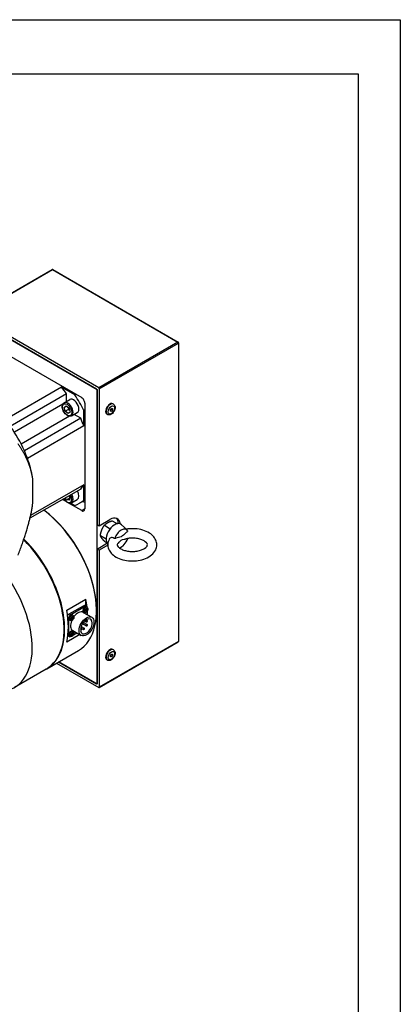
# Model space of a CAD drawing. Extents: x 25809 to 27494, y 4365 to 5553.
# Tile 19 of 19: x 27364 to 27491, y 5226 to 5553. Entities that reach past the tile are written whole.
import ezdxf

# ---------------------------------------------------------------- set-up
doc = ezdxf.new("R2010")
doc.units = 0
doc.header["$LTSCALE"] = 25.4
doc.layers.get('0').update_dxf_attribs({"linetype": 'CONTINUOUS'})

# ---------------------------------------------------------------- blocks, each defined once
blk = doc.blocks.new('ata-Border-A1-002')
at = {"color": 253, "ltscale": 0.5}
for p, q in [((0, 594), (841, 594)), ((841, 594), (841, 0))]:
    blk.add_line(p, q, dxfattribs=at)
for p, q in [((7, 585), (834, 585)), ((834, 585), (834, 9))]:
    blk.add_line(p, q)

msp = doc.modelspace()

# ---------------------------------------------------------------- linework, layer by layer
for p, q in [((27348.8072563, 5454.9747606), (27375.1469839, 5470.1820094)), ((27348.9322563, 5454.9623784), (27375.2719839, 5470.1696272)), ((27375.2719839, 5470.1696272), (27416.991284, 5446.082978)), ((27375.3969839, 5470.1820094), (27417.116284, 5446.0953602)), ((27390.6515564, 5430.8757292), (27348.9322563, 5454.9623784)), ((27349.4625864, 5453.8396956), (27390.1212263, 5430.3654189)), ((27389.9444496, 5430.4674809), (27349.6393631, 5453.7376335)), ((27354.5891105, 5445.1644194), (27384.9947021, 5427.6097429)), ((27416.991284, 5446.082978), (27390.6515564, 5430.8757292)), ((27390.8283331, 5430.569543), (27417.1680607, 5445.7767918)), ((27417.1680607, 5445.7767918), (27417.1680607, 5346.5724572)), ((27417.241284, 5445.8788539), (27417.241284, 5346.6745193)), ((27378.2771877, 5431.0798534), (27359.538858, 5420.2612737)), ((27382.7292554, 5428.5094509), (27378.2771877, 5431.0798534)), ((27389.9444496, 5430.4674809), (27390.1212263, 5430.1612947)), ((27390.1212263, 5430.3654189), (27390.1212263, 5385.4581069)), ((27390.1212263, 5332.5899533), (27390.1212263, 5430.1612947)), ((27390.8283331, 5430.569543), (27390.8283331, 5385.0498586)), ((27379.9936894, 5428.8854034), (27361.2553597, 5418.0668237)), ((27379.132718, 5425.8873313), (27381.0419063, 5426.9896017)), ((27379.9936894, 5426.3844133), (27379.9936894, 5428.8854034)), ((27383.0828087, 5428.7135751), (27382.7292554, 5428.5094509)), ((27378.6883811, 5425.3976558), (27362.6026456, 5416.110552)), ((27379.1651584, 5424.382867), (27379.8198145, 5424.9090338)), ((27379.9290914, 5424.8239239), (27379.1651584, 5424.382867)), ((27379.5159298, 5423.0736265), (27379.1651584, 5424.382867)), ((27380.57659, 5423.6859989), (27379.5159298, 5423.0736265)), ((27379.8198145, 5424.9090338), (27380.8252421, 5424.1259601)), ((27380.8252421, 5424.1259601), (27381.1760136, 5422.8167196)), ((27386.0553623, 5423.5649613), (27385.7018089, 5423.3608371)), ((27385.7018089, 5418.2200322), (27385.7018089, 5423.3608371)), ((27386.0553623, 5425.7726256), (27386.0553623, 5390.6632726)), ((27394.5406437, 5423.5588381), (27394.8941971, 5423.9986645)), ((27394.5406437, 5423.0874336), (27394.5406437, 5423.5588381)), ((27395.2477504, 5423.4956819), (27394.7301124, 5423.7945404)), ((27394.8941971, 5423.9986645), (27395.2477504, 5423.9670864)), ((27395.2477504, 5423.4956819), (27394.8941971, 5423.0558555)), ((27395.2477504, 5423.9670864), (27395.2477504, 5423.4956819)), ((27395.5406437, 5425.4634349), (27395.363867, 5425.565497)), ((27380.9864781, 5421.4172349), (27364.9007426, 5412.1301312)), ((27384.6596103, 5420.8037913), (27365.9212806, 5409.9852116)), ((27380.5213574, 5422.2905528), (27379.5159298, 5423.0736265)), ((27381.1760136, 5422.8167196), (27380.5213574, 5422.2905528)), ((27381.632718, 5421.5572043), (27383.5419063, 5422.6594746)), ((27384.6596103, 5420.8037913), (27382.4936894, 5422.0542863)), ((27393.5406437, 5421.9993333), (27393.363867, 5422.1013954)), ((27394.8941971, 5423.0558555), (27394.5406437, 5423.2599796)), ((27394.8941971, 5423.0558555), (27394.5406437, 5423.0874336)), ((27385.7018089, 5418.2200322), (27366.9634792, 5407.4014525)), ((27368.6624115, 5401.102783), (27368.6721016, 5401.0464076)), ((27368.7312462, 5392.4800283), (27368.7312462, 5400.6857174)), ((27384.6596103, 5397.2437825), (27367.7833591, 5387.5002743)), ((27385.7018089, 5398.6241143), (27367.993046, 5388.3999552)), ((27385.7018089, 5393.4833094), (27385.7018089, 5398.6241143)), ((27378.9514908, 5393.9481981), (27379.1829753, 5393.8145505)), ((27379.9951381, 5393.6726069), (27379.5809456, 5394.311614)), ((27379.9951381, 5393.6726069), (27381.0557982, 5394.2849793)), ((27380.8359169, 5395.036172), (27381.1290358, 5394.5839545)), ((27381.1290358, 5394.5839545), (27380.9535879, 5393.5242816)), ((27380.1630364, 5392.8404637), (27378.5979374, 5393.744074)), ((27380.9535879, 5393.5242816), (27379.9951381, 5393.6726069)), ((27384.9947021, 5390.0509002), (27380.3025725, 5392.7599025)), ((27381.3324099, 5392.5735738), (27382.7292554, 5391.7671048)), ((27381.632718, 5392.6896908), (27383.5419063, 5393.7919612)), ((27386.0553623, 5393.5110549), (27384.2919063, 5392.4929231)), ((27386.0553623, 5390.6632726), (27384.9947021, 5390.0509002)), ((27386.0553623, 5392.7045141), (27385.3568775, 5393.1077845)), ((27386.0553623, 5393.6874335), (27385.7018089, 5393.4833094)), ((27390.1212263, 5385.4581069), (27390.8283331, 5385.0498586)), ((27390.8283331, 5385.0498586), (27394.363867, 5387.0911001)), ((27392.535211, 5385.1859414), (27394.5003608, 5384.0513616)), ((27395.1888249, 5386.7180061), (27396.921722, 5385.7175175)), ((27400.1058271, 5383.6399048), (27398.1886147, 5385.3831585)), ((27391.208404, 5381.7662951), (27393.1315265, 5380.6559799)), ((27390.1212263, 5377.2931411), (27393.4114835, 5379.192772)), ((27393.6945756, 5378.5397187), (27390.8283331, 5376.8848928)), ((27392.535211, 5379.8787136), (27393.296818, 5379.4389996)), ((27390.1212263, 5377.2931411), (27390.1212263, 5332.3858291)), ((27390.8283331, 5376.8848928), (27390.1212263, 5377.2931411)), ((27390.8283331, 5376.8848928), (27390.8283331, 5331.3652084)), ((27380.0449546, 5357.0023798), (27386.4089157, 5360.6766144)), ((27380.8404498, 5355.7070127), (27385.6134206, 5358.4626887)), ((27386.1437506, 5358.1565025), (27381.3707799, 5355.4008265)), ((27385.6134206, 5358.4626887), (27386.1437506, 5358.1565025)), ((27386.1134206, 5358.5122175), (27386.6437506, 5358.2060313)), ((27386.4089157, 5358.3416133), (27386.4089157, 5360.6766144)), ((27386.7752177, 5357.8948168), (27386.5853365, 5358.0334209)), ((27381.3707799, 5355.4008265), (27380.8404498, 5355.7070127)), ((27382.1790236, 5355.2412029), (27381.9891424, 5355.379807)), ((27385.5072653, 5356.2375809), (27388.3356924, 5354.6045877)), ((27385.8022271, 5356.2095477), (27385.5872519, 5356.3046876)), ((27386.5066289, 5356.7323311), (27386.38574, 5356.8146749)), ((27386.5434503, 5356.7324665), (27386.4138188, 5356.8270912)), ((27386.6746749, 5356.7747547), (27386.4913467, 5356.8640088)), ((27386.6746749, 5357.0233952), (27386.5429186, 5357.0869162)), ((27386.6929684, 5356.9914393), (27386.5462052, 5357.0563911)), ((27386.6052676, 5356.5610814), (27386.5465833, 5356.6213136)), ((27386.7219579, 5356.8566514), (27386.5529976, 5356.9707912)), ((27386.7907961, 5357.0443026), (27386.8723008, 5357.0235966)), ((27386.8508574, 5355.4618576), (27386.8508574, 5356.687706)), ((27389.9444496, 5356.9827887), (27389.9444496, 5356.7786645)), ((27380.4240779, 5354.314412), (27380.6636731, 5354.1760817)), ((27380.6636731, 5354.1760817), (27380.6636731, 5348.6647297)), ((27381.206033, 5353.5559338), (27380.9910578, 5353.6510737)), ((27381.9104348, 5354.0787173), (27381.7895459, 5354.161061)), ((27381.9472563, 5354.0788526), (27381.8176248, 5354.1734773)), ((27382.0784808, 5354.1211408), (27381.8951527, 5354.2103949)), ((27382.0784808, 5354.3697814), (27381.9467246, 5354.4333024)), ((27382.0967743, 5354.3378254), (27381.9500111, 5354.4027772)), ((27382.0090735, 5353.9074675), (27381.9503892, 5353.9676997)), ((27382.1257639, 5354.2030375), (27381.9568035, 5354.3171773)), ((27382.194602, 5354.3906887), (27382.2761068, 5354.3699827)), ((27384.8367248, 5351.5451339), (27385.8268089, 5350.9735086)), ((27385.2986307, 5352.5135541), (27386.5719141, 5351.7784236)), ((27385.5874892, 5352.9241319), (27386.8219141, 5352.2114363)), ((27386.0391616, 5353.4128154), (27386.5719141, 5353.1052305)), ((27386.464555, 5353.7445646), (27386.8219141, 5353.5382432)), ((27384.3400957, 5348.8285428), (27380.0449546, 5346.3487419)), ((27380.4094967, 5348.4732746), (27380.8707799, 5348.2069526)), ((27380.6636731, 5348.6647297), (27380.4449747, 5348.7909953)), ((27381.206033, 5348.2487061), (27380.9910578, 5348.343846)), ((27381.9104348, 5348.7714895), (27381.7895459, 5348.8538332)), ((27381.9472563, 5348.7716248), (27381.8176248, 5348.8662495)), ((27382.0784808, 5348.813913), (27381.8951527, 5348.9031672)), ((27382.0784808, 5349.0625536), (27381.9467246, 5349.1260746)), ((27382.0967743, 5349.0305976), (27381.9500111, 5349.0955495)), ((27382.0090735, 5348.6002397), (27381.9503892, 5348.6604719)), ((27382.1257639, 5348.8958097), (27381.9568035, 5349.0099495)), ((27382.1790236, 5349.9339752), (27381.9891424, 5350.0725792)), ((27382.0072653, 5350.1754031), (27384.8356924, 5348.5424099)), ((27382.194602, 5349.0834609), (27382.2761068, 5349.0627549)), ((27382.2892416, 5348.7867556), (27383.3508574, 5349.3996798)), ((27384.6492007, 5350.659589), (27384.8242469, 5350.760652)), ((27384.8242469, 5350.3524037), (27384.6492007, 5350.2513407)), ((27384.6696004, 5350.8499372), (27384.8242469, 5350.760652)), ((27384.7195321, 5351.1271501), (27384.8317037, 5351.0623878)), ((27384.8242469, 5350.760652), (27384.8242469, 5350.3524037)), ((27384.9502712, 5350.9022276), (27385.5768089, 5350.5404959)), ((27390.7765564, 5331.2507641), (27417.116284, 5346.458013)), ((27417.1680607, 5346.5724572), (27390.8283331, 5331.3652084)), ((27373.3835279, 5337.4938481), (27383.9901296, 5343.6175725)), ((27394.5406437, 5341.90918), (27394.8941971, 5342.3490064)), ((27394.5406437, 5341.4377755), (27394.5406437, 5341.90918)), ((27394.8941971, 5341.4061974), (27394.5406437, 5341.6103215)), ((27395.2477504, 5341.8460238), (27394.7301124, 5342.1448823)), ((27394.8941971, 5342.3490064), (27395.2477504, 5342.3174283)), ((27395.2477504, 5341.8460238), (27394.8941971, 5341.4061974)), ((27395.2477504, 5342.3174283), (27395.2477504, 5341.8460238)), ((27395.5406437, 5343.8137769), (27395.363867, 5343.9158389)), ((27376.6215961, 5339.3633477), (27390.6515564, 5331.2631464)), ((27390.1212263, 5332.3858291), (27377.3287029, 5339.771596)), ((27377.3287029, 5339.771596), (27389.9444496, 5332.4878912)), ((27393.5406437, 5340.3496752), (27393.363867, 5340.4517373)), ((27394.8941971, 5341.4061974), (27394.5406437, 5341.4377755)), ((27373.2067512, 5337.3917861), (27362.6001495, 5331.2680617)), ((27390.1212263, 5332.5899533), (27389.9444496, 5332.4878912))]:
    msp.add_line(p, q)
for centre, start, end in [((27375.2719839, 5469.965503), 60, 120), ((27416.991284, 5445.8788539), 0, 60), ((27385.7018089, 5353.4106161), 295.901690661, 336.027237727), ((27386.6969141, 5353.3217369), 240, 60), ((27386.6969141, 5351.99493), 240, 60), ((27384.7067037, 5350.8458814), 298.045529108, 60), ((27385.7018089, 5350.7570022), 240, 60), ((27416.991284, 5346.6745193), 300, 0)]:
    msp.add_arc(centre, 0.25, start, end)
for centre, major_axis, ratio, start_param, end_param in [((27375.2719839, 5469.965503), (-0.125, 0.2165064), 0.5773502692, 5.4977871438, 6.2831853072), ((27375.2719839, 5469.965503), (0.125, 0.2165064), 0.5773502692, 0, 0.7853981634), ((27416.991284, 5445.8788539), (0.125, 0.2165064), 0.5773502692, 0, 0.7853981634), ((27416.991284, 5445.8788539), (0.125, -0.2165064), 0.5773502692, 0.7853981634, 2.3561944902), ((27416.991284, 5445.8788539), (0.25, 0), 0.5773502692, 5.4977871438, 6.2831853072), ((27369.7919063, 5417.6076598), (-12.75, 22.0836478), 0.5773502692, 4.8964030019, 5.0078298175), ((27390.6515564, 5430.6716051), (0.125, -0.2165064), 0.5773502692, 0.7853981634, 2.3561944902), ((27382.2919063, 5424.8245381), (-1.25, 2.1650635), 0.5773502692, 3.1415926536, 6.2831853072), ((27369.7919063, 5417.6076598), (-14.5, 25.1147367), 0.5773502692, 4.6097067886, 4.8150711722), ((27384.9947021, 5426.384998), (-0.75, 1.2990381), 0.5773502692, 3.926990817, 5.4977871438), ((27380.382718, 5423.7222678), (1.25, -2.1650635), 0.5773502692, 0, 3.1415926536), ((27394.363867, 5423.8334462), (-1, -1.7320508), 0.5773502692, 3.1415926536, 6.2831853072), ((27394.5406437, 5423.7313841), (1, 1.7320508), 0.5773502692, 0, 3.1415926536), ((27369.7919063, 5417.6076598), (-12.75, 22.0836478), 0.5773502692, 4.4169481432, 4.5283749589), ((27351.0535766, 5406.7890801), (12.75, -22.0836478), 0.5773502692, 1.3867823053, 1.7548103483), ((27351.0535766, 5406.7890801), (-12.75, 22.0836478), 0.5773502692, 4.4169481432, 4.5283749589), ((27351.0535766, 5406.7890801), (-12.75, 22.0836478), 0.5773502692, 4.1438658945, 4.4169481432), ((27369.7919063, 5417.6076598), (12.75, -22.0836478), 0.5773502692, 0.1840140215, 0.2954408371), ((27380.170586, 5394.7322798), (1.1, -1.9052559), 0.5773502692, 4.7439792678, 7.8223913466), ((27380.382718, 5394.8547543), (1.25, -2.1650635), 0.5773502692, 0, 1.5429979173), ((27382.2919063, 5395.9570247), (1.25, -2.1650635), 0.5773502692, 0, 1.5429979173), ((27369.7919063, 5417.6076598), (14.5, -25.1147367), 0.5773502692, 6.1805031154, 6.385867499), ((27384.9947021, 5391.275645), (0.75, -1.2990381), 0.5773502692, 5.4977871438, 7.0685834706), ((27369.6151296, 5368.5158029), (14.375, -24.8982304), 0.5773502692, 0, 2.2189542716), ((27369.7919063, 5368.6178649), (-14.25, 24.681724), 0.5773502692, 3.926990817, 5.3672067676), ((27394.363867, 5383.0086172), (2.5, 4.330127), 0.5773502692, 5.6383826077, 7.0685834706), ((27393.6567602, 5383.4168655), (2.5, 4.330127), 0.5773502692, 5.5684287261, 6.1412882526), ((27395.9548572, 5382.0900585), (-2, -3.4641016), 0.5773502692, 3.016585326, 6.1422811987), ((27398.1822436, 5380.8040764), (1.722285, 2.9830851), 0.5773502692, 5.9420712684, 8.1950956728), ((27398.1822436, 5380.8040764), (-1.722285, -2.9830851), 0.5773502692, 0.4951302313, 1.8906885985), ((27358.8317512, 5362.2900164), (14.375, -24.8982304), 0.5773502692, 0, 2.0114872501), ((27359.0085279, 5362.3920785), (14.375, -24.8982304), 0.5773502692, 6.2770365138, 8.3002536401), ((27348.2251495, 5356.1662921), (14.375, -24.8982304), 0.5773502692, 6.071375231, 8.1605492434), ((27386.0553623, 5357.1869128), (-0.5, -0.8660254), 0.5773502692, 3.079689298, 6.3450886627), ((27386.2585682, 5357.0695918), (0.4874289, 0.8442516), 0.5773502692, 6.2212819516, 9.4866813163), ((27385.6134206, 5357.6461921), (0.5, 0.8660254), 0.5773502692, 0, 0.7853981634), ((27386.1437506, 5357.3400059), (0.5, 0.8660254), 0.5773502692, 5.6050866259, 7.0685834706), ((27366.6099258, 5366.7807476), (14.375, -24.8982304), 0.5773502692, 0.91042901, 1.0143137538), ((27360.2459648, 5363.106513), (-14.375, 24.8982304), 0.5773502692, 3.6980752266, 4.1559064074), ((27380.8404498, 5354.8905162), (-0.5, -0.8660254), 0.5773502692, 3.926990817, 4.7365294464), ((27381.3707799, 5354.5843299), (0.5, 0.8660254), 0.5773502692, 0.7853981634, 2.3561944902), ((27381.4591682, 5354.5332989), (-0.5, -0.8660254), 0.5773502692, 3.079689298, 6.3450886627), ((27381.6623741, 5354.4159779), (0.4874289, 0.8442516), 0.5773502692, 6.2212819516, 9.4866813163), ((27381.9702745, 5354.2382116), (-0.2454788, -0.4251817), 0.5773502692, 3.7819630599, 4.0720185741), ((27380.9315468, 5354.8773044), (0.6650894, -1.4543678), 0.5393330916, 0.9333882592, 1.1467940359), ((27380.8615452, 5354.8368889), (-0.9347979, 1.2975679), 0.6105983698, 3.9621851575, 4.1755909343), ((27383.7572653, 5353.206492), (1.75, 3.0310889), 0.5773502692, 0, 1.3531878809), ((27386.5664686, 5356.8918254), (-0.2454788, -0.4251817), 0.5773502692, 5.3527593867, 5.6428149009), ((27385.4936341, 5357.4718436), (-1.5920641, -0.1511996), 0.5393330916, 1.9947986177, 2.2082043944), ((27385.4936341, 5357.5526745), (1.5911257, -0.1607748), 0.6105983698, 5.2491870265, 5.4625928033), ((27386.5664686, 5356.8918254), (-0.2454788, -0.4251817), 0.5773502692, 3.7819630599, 4.0720185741), ((27385.5277408, 5357.5309183), (0.6650894, -1.4543678), 0.5393330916, 0.9333882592, 1.1467940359), ((27385.5277408, 5357.532983), (0.7283197, -1.4237556), 0.5099595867, 0.5045669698, 0.7179727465), ((27386.5664686, 5356.8918254), (0.2454788, 0.4251817), 0.5773502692, 3.7819630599, 4.0720185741), ((27386.5553865, 5356.8982237), (-0.2268511, -0.3929177), 0.5773502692, 0.7004538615, 0.9415133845), ((27385.4577392, 5357.4905028), (-0.9347979, 1.2975679), 0.6105983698, 3.9621851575, 4.1755909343), ((27385.4577392, 5357.4925675), (-0.8769822, 1.3373226), 0.6399718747, 3.5838703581, 3.7972761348), ((27385.491846, 5357.4708113), (-1.5971683, -0.0811345), 0.5099595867, 2.4236199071, 2.6370256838), ((27385.491846, 5357.5516422), (1.5966464, -0.0908275), 0.6399718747, 5.627501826, 5.8409076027), ((27386.5553865, 5356.8982237), (-0.2268511, -0.3929177), 0.5773502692, 2.2000792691, 2.4411387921), ((27366.6099258, 5366.7807476), (14.375, -24.8982304), 0.5773502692, 0.8010421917, 0.8569151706), ((27386.5664686, 5356.8918254), (0.2454788, 0.4251817), 0.5773502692, 5.3527593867, 5.6428149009), ((27383.7572653, 5353.206492), (-1.75, -3.0310889), 0.5773502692, 4.9299974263, 6.2831853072), ((27381.9702745, 5354.2382116), (-0.2454788, -0.4251817), 0.5773502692, 5.3527593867, 5.6428149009), ((27380.89744, 5354.8182298), (-1.5920641, -0.1511996), 0.5393330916, 1.9947986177, 2.2082043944), ((27380.89744, 5354.8990606), (1.5911257, -0.1607748), 0.6105983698, 5.2491870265, 5.4625928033), ((27380.9315468, 5354.8793691), (0.7283197, -1.4237556), 0.5099595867, 0.5045669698, 0.7179727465), ((27381.9702745, 5354.2382116), (0.2454788, 0.4251817), 0.5773502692, 3.7819630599, 4.0720185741), ((27381.9591924, 5354.2446098), (-0.2268511, -0.3929177), 0.5773502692, 0.7004538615, 0.9415133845), ((27380.8615452, 5354.8389537), (-0.8769822, 1.3373226), 0.6399718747, 3.5838703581, 3.7972761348), ((27380.8956519, 5354.8171974), (-1.5971683, -0.0811345), 0.5099595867, 2.4236199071, 2.6370256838), ((27380.8956519, 5354.8980283), (1.5966464, -0.0908275), 0.6399718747, 5.627501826, 5.8409076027), ((27381.9591924, 5354.2446098), (-0.2268511, -0.3929177), 0.5773502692, 2.2000792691, 2.4411387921), ((27381.9702745, 5354.2382116), (0.2454788, 0.4251817), 0.5773502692, 5.3527593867, 5.6428149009), ((27386.5856924, 5351.5734988), (1.375, 2.3815699), 0.5773502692, 2.4472292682, 8.5483450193), ((27386.6969141, 5353.3217369), (0.125, 0.2165064), 0.5773502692, 0, 3.1415926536), ((27386.6969141, 5351.99493), (0.125, 0.2165064), 0.5773502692, 0, 3.1415926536), ((27381.3707799, 5349.072978), (-0.5, -0.8660254), 0.5773502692, 5.4977871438, 6.9612839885), ((27381.4591682, 5349.2260711), (-0.5, -0.8660254), 0.5773502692, 3.079689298, 6.3450886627), ((27381.6623741, 5349.1087502), (0.4874289, 0.8442516), 0.5773502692, 6.2212819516, 9.4866813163), ((27381.9702745, 5348.9309838), (-0.2454788, -0.4251817), 0.5773502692, 5.3527593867, 5.6428149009), ((27380.89744, 5349.511002), (-1.5920641, -0.1511996), 0.5393330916, 1.9947986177, 2.2082043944), ((27380.89744, 5349.5918329), (1.5911257, -0.1607748), 0.6105983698, 5.2491870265, 5.4625928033), ((27381.9702745, 5348.9309838), (-0.2454788, -0.4251817), 0.5773502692, 3.7819630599, 4.0720185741), ((27380.9315468, 5349.5700766), (0.6650894, -1.4543678), 0.5393330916, 0.9333882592, 1.1467940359), ((27380.9315468, 5349.5721413), (0.7283197, -1.4237556), 0.5099595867, 0.5045669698, 0.7179727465), ((27381.9702745, 5348.9309838), (0.2454788, 0.4251817), 0.5773502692, 3.7819630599, 4.0720185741), ((27381.9591924, 5348.937382), (-0.2268511, -0.3929177), 0.5773502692, 0.7004538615, 0.9415133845), ((27380.8615452, 5349.5296612), (-0.9347979, 1.2975679), 0.6105983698, 3.9621851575, 4.1755909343), ((27380.8615452, 5349.5317259), (-0.8769822, 1.3373226), 0.6399718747, 3.5838703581, 3.7972761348), ((27380.8956519, 5349.5099696), (-1.5971683, -0.0811345), 0.5099595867, 2.4236199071, 2.6370256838), ((27380.8956519, 5349.5908005), (1.5966464, -0.0908275), 0.6399718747, 5.627501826, 5.8409076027), ((27381.9591924, 5348.937382), (-0.2268511, -0.3929177), 0.5773502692, 2.2000792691, 2.4411387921), ((27381.9702745, 5348.9309838), (0.2454788, 0.4251817), 0.5773502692, 5.3527593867, 5.6428149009), ((27384.7067037, 5350.8458814), (0.125, 0.2165064), 0.5773502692, 0, 0.8069991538), ((27385.7018089, 5350.7570022), (0.125, 0.2165064), 0.5773502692, 0, 3.1415926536), ((27416.991284, 5346.6745193), (0.125, -0.2165064), 0.5773502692, 0, 0.7853981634), ((27416.991284, 5346.6745193), (0.25, 0), 0.5773502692, 5.4977871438, 6.2831853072), ((27394.363867, 5342.1837881), (-1, -1.7320508), 0.5773502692, 3.1415926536, 6.2831853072), ((27394.5406437, 5342.081726), (1, 1.7320508), 0.5773502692, 0, 3.1415926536), ((27390.6515564, 5331.4672705), (0.125, -0.2165064), 0.5773502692, 5.4977871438, 7.0685834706)]:
    msp.add_ellipse(centre, major_axis=major_axis, ratio=ratio, start_param=start_param, end_param=end_param)
for centre, major_axis in [((27380.170586, 5423.5997933), (1.1, -1.9052559)), ((27394.8941971, 5423.52726), (0.75, 1.2990381)), ((27381.8858027, 5354.2869814), (-0.3842533, -0.6655462)), ((27386.5856924, 5351.5734988), (-1.75, -3.0310889)), ((27386.4819968, 5356.9405953), (-0.3842533, -0.6655462)), ((27381.8858027, 5348.9797536), (-0.3842533, -0.6655462)), ((27394.8941971, 5341.8776019), (0.75, 1.2990381))]:
    msp.add_ellipse(centre, major_axis=major_axis, ratio=0.5773502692)
for points, knots in [([(27381.632718, 5421.5572043), (27381.4974783, 5421.4791236), (27381.3446729, 5421.4328229), (27381.0153203, 5421.4033834), (27380.8381818, 5421.4254362), (27380.4627832, 5421.5372081), (27380.2644451, 5421.6361988), (27379.8754022, 5421.9014236), (27379.6852485, 5422.0704113), (27379.336997, 5422.4562684), (27379.1787786, 5422.6727498), (27378.9077338, 5423.1319271), (27378.7947308, 5423.3743844), (27378.6240795, 5423.8647513), (27378.5666321, 5424.1125732), (27378.516182, 5424.5931177), (27378.5235362, 5424.825812), (27378.6117547, 5425.247649), (27378.690914, 5425.4387977), (27378.8975405, 5425.7154779), (27379.0071099, 5425.8148114), (27379.132718, 5425.8873313)], [2.1834332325, 2.1834332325, 2.1834332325, 2.1834332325, 2.4451875, 2.4451875, 2.7312562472, 2.7312562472, 3.058987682, 3.058987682, 3.3995922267, 3.3995922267, 3.7375239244, 3.7375239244, 4.0736745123, 4.0736745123, 4.4112883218, 4.4112883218, 4.7518494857, 4.7518494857, 5.0819133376, 5.0819133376, 5.3250258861, 5.3250258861, 5.3250258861, 5.3250258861]), ([(27395.5406437, 5425.4634349), (27395.6537807, 5425.3981152), (27395.7532037, 5425.3101892), (27395.9193836, 5425.0994704), (27395.9824826, 5424.9750064), (27396.0782439, 5424.6857276), (27396.1009468, 5424.517949), (27396.1017103, 5424.1496702), (27396.0716879, 5423.9476202), (27395.9623378, 5423.5450286), (27395.8822807, 5423.3445702), (27395.6825826, 5422.9653454), (27395.5634748, 5422.7864498), (27395.2937083, 5422.4624282), (27395.143018, 5422.3174771), (27394.8155043, 5422.0767873), (27394.6383184, 5421.9809592), (27394.2782587, 5421.8695049), (27394.0958483, 5421.8471335), (27393.7839752, 5421.8904584), (27393.6557341, 5421.9328859), (27393.5406437, 5421.9993333)], [0.7853981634, 0.7853981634, 0.7853981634, 0.7853981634, 1.0116723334, 1.0116723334, 1.2602659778, 1.2602659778, 1.5684052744, 1.5684052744, 1.9269036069, 1.9269036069, 2.2888823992, 2.2888823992, 2.6463048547, 2.6463048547, 3.0059878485, 3.0059878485, 3.369490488, 3.369490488, 3.6968100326, 3.6968100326, 3.926990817, 3.926990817, 3.926990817, 3.926990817]), ([(27381.632718, 5392.6896908), (27381.4974783, 5392.6116101), (27381.3446729, 5392.5653095), (27381.0153203, 5392.53587), (27380.8381818, 5392.5579228), (27380.4627832, 5392.6696946), (27380.2644451, 5392.7686853), (27379.8754022, 5393.0339102), (27379.6852485, 5393.2028979), (27379.3434524, 5393.5816024), (27379.1905723, 5393.7891471), (27379.0581627, 5394.0097852)], [0.6126369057, 0.6126369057, 0.6126369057, 0.6126369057, 0.8743911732, 0.8743911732, 1.1604599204, 1.1604599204, 1.4881913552, 1.4881913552, 1.8287958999, 1.8287958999, 2.1541498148, 2.1541498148, 2.1541498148, 2.1541498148]), ([(27394.1760566, 5380.5647852), (27393.8953605, 5380.0434145), (27393.7215061, 5379.4563732), (27393.6722856, 5378.3364832), (27393.7608616, 5377.8124082), (27394.1396201, 5376.8070792), (27394.4412504, 5376.3330189), (27395.2570691, 5375.412818), (27395.8024772, 5374.9899784), (27397.0956184, 5374.2453846), (27397.861865, 5373.9413144), (27399.4926503, 5373.5061323), (27400.3574266, 5373.3759115), (27402.0972417, 5373.2938586), (27402.9716722, 5373.3402526), (27404.6638932, 5373.6066355), (27405.4811739, 5373.8269395), (27406.9921224, 5374.4436057), (27407.6853579, 5374.8413277), (27408.8330782, 5375.805778), (27409.3008603, 5376.367599), (27409.8555995, 5377.5420497), (27409.9939752, 5378.1231206), (27409.9892714, 5379.2277479), (27409.876014, 5379.745137), (27409.4508262, 5380.740837), (27409.1237947, 5381.2100994), (27408.2537409, 5382.1174279), (27407.6791802, 5382.5313059), (27406.3366601, 5383.2463498), (27405.5531046, 5383.5319868), (27403.8995815, 5383.9275209), (27403.0299805, 5384.0374855), (27401.3702333, 5384.0776849), (27400.5813875, 5384.0251736), (27399.8178309, 5383.9017696)], [3.6256241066, 3.6256241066, 3.6256241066, 3.6256241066, 3.9016210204, 3.9016210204, 4.1411716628, 4.1411716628, 4.4000805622, 4.4000805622, 4.7137313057, 4.7137313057, 5.06482979, 5.06482979, 5.4162813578, 5.4162813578, 5.7639698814, 5.7639698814, 6.1131323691, 6.1131323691, 6.4665939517, 6.4665939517, 6.8023519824, 6.8023519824, 7.0710419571, 7.0710419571, 7.3103052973, 7.3103052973, 7.5742106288, 7.5742106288, 7.8942647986, 7.8942647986, 8.2465911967, 8.2465911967, 8.5974538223, 8.5974538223, 8.9123232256, 8.9123232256, 8.9123232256, 8.9123232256]), ([(27395.9830239, 5380.7431927), (27395.8992142, 5380.817163), (27395.8102048, 5380.8826354), (27395.6206169, 5380.9925836), (27395.5206667, 5381.0361081), (27395.2539203, 5381.1125456), (27395.0878175, 5381.1227037), (27394.7576902, 5381.0681332), (27394.6006112, 5381.0002902), (27394.3458126, 5380.8107123), (27394.2465574, 5380.6957393), (27394.1760585, 5380.5647894)], [-1.24128967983, -1.24128967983, -1.24128967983, -1.24128967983, -1.1696726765, -1.1696726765, -1.09656906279, -1.09656906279, -0.98072521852, -0.98072521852, -0.85863229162, -0.85863229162, -0.74666961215, -0.74666961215, -0.74666961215, -0.74666961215]), ([(27400.3814633, 5383.2826329), (27400.236016, 5383.1672614), (27400.0938571, 5383.0461174), (27399.6815522, 5382.6810804), (27399.3796785, 5382.3881448), (27398.776573, 5381.8252215), (27398.4734361, 5381.5613343), (27397.8910511, 5381.2250941), (27397.5879142, 5381.1389491), (27396.9848086, 5381.005466), (27396.6829349, 5380.9498279), (27396.2706301, 5380.8387763), (27396.1284712, 5380.7957692), (27395.9830239, 5380.7431927)], [2.1121783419, 2.1121783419, 2.1121783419, 2.1121783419, 2.227177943, 2.227177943, 2.4742629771, 2.4742629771, 2.7213480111, 2.7213480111, 2.9684330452, 2.9684330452, 3.2155180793, 3.2155180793, 3.3305176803, 3.3305176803, 3.3305176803, 3.3305176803]), ([(27397.3304889, 5379.5425353), (27397.132854, 5379.359196), (27397.0081113, 5379.1870052), (27396.8473761, 5378.8715105), (27396.8323843, 5378.7556955), (27396.8586944, 5378.4842096), (27396.9236507, 5378.2900388), (27397.2987915, 5377.8528271), (27397.5271503, 5377.6529572), (27398.1181465, 5377.2794799), (27398.4737401, 5377.1054761), (27399.2961603, 5376.8068001), (27399.7658794, 5376.6837968), (27400.7737561, 5376.5141713), (27401.3133028, 5376.4697049), (27402.3973622, 5376.4709408), (27402.9417445, 5376.5175376), (27403.9655261, 5376.6941629), (27404.4453483, 5376.8234553), (27405.2808334, 5377.1366393), (27405.6392122, 5377.3190171), (27406.2039802, 5377.6925943), (27406.4137247, 5377.8828104), (27406.7045973, 5378.2313517), (27406.7786129, 5378.3833487), (27406.8718436, 5378.7029252), (27406.8674606, 5378.8310213), (27406.6274886, 5379.262044), (27406.4450282, 5379.4841702), (27405.9178231, 5379.8946626), (27405.6107829, 5380.0801909), (27404.8757393, 5380.4126606), (27404.4457717, 5380.5587437), (27403.4981403, 5380.783893), (27402.9782643, 5380.8607118), (27401.9077828, 5380.9272445), (27401.3569331, 5380.9154689), (27400.4474923, 5380.8195097), (27400.079639, 5380.7575454), (27399.7314473, 5380.6761041)], [3.3702862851, 3.3702862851, 3.3702862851, 3.3702862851, 3.6409160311, 3.6409160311, 3.9828842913, 3.9828842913, 4.3869386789, 4.3869386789, 4.6672734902, 4.6672734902, 4.9362994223, 4.9362994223, 5.2141429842, 5.2141429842, 5.4997618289, 5.4997618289, 5.7881588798, 5.7881588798, 6.073644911, 6.073644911, 6.3509844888, 6.3509844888, 6.6195824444, 6.6195824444, 6.9017179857, 6.9017179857, 7.3795919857, 7.3795919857, 7.7066254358, 7.7066254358, 7.9748250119, 7.9748250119, 8.248981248, 8.248981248, 8.5321420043, 8.5321420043, 8.820141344, 8.820141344, 9.0242944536, 9.0242944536, 9.0242944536, 9.0242944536]), ([(27397.3304941, 5379.5425184), (27397.6174556, 5379.8084447), (27397.9052534, 5380.0550183), (27398.1822436, 5380.2149386), (27398.4734361, 5380.3830587), (27398.776573, 5380.4692037), (27399.2984807, 5380.5847156), (27399.519007, 5380.627557), (27399.7315732, 5380.6766616)], [-0.23503393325, -0.23503393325, -0.23503393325, -0.23503393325, 0, 0, 0, 0.24708503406, 0.24708503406, 0.4276385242, 0.4276385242, 0.4276385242, 0.4276385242]), ([(27386.7752177, 5357.8948168), (27386.8315693, 5357.8536828), (27386.8794416, 5357.8031082), (27386.9593357, 5357.6875928), (27386.9887191, 5357.622002), (27387.0330381, 5357.4736503), (27387.0422063, 5357.3909136), (27387.040463, 5357.2080496), (27387.0235638, 5357.1085343), (27386.9656417, 5356.9106687), (27386.9231717, 5356.8126583), (27386.8180664, 5356.6295239), (27386.7557011, 5356.5443289), (27386.6118977, 5356.3911333), (27386.5304276, 5356.3231092), (27386.349727, 5356.2176609), (27386.2508558, 5356.1780639), (27386.0576042, 5356.152771), (27385.9688801, 5356.1562252), (27385.8546332, 5356.1885763), (27385.8280898, 5356.1981019), (27385.8022271, 5356.2095477)], [0.847301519, 0.847301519, 0.847301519, 0.847301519, 1.0521785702, 1.0521785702, 1.2846571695, 1.2846571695, 1.5818650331, 1.5818650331, 1.9571241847, 1.9571241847, 2.3517375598, 2.3517375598, 2.7417670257, 2.7417670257, 3.136221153, 3.136221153, 3.5105411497, 3.5105411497, 3.7820348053, 3.7820348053, 3.8650874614, 3.8650874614, 3.8650874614, 3.8650874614]), ([(27382.1790236, 5355.2412029), (27382.2353753, 5355.200069), (27382.2832475, 5355.1494943), (27382.3631416, 5355.033979), (27382.392525, 5354.9683881), (27382.436844, 5354.8200364), (27382.4460122, 5354.7372997), (27382.4442689, 5354.5544357), (27382.4273697, 5354.4549205), (27382.3694476, 5354.2570548), (27382.3269776, 5354.1590444), (27382.2218723, 5353.97591), (27382.1595071, 5353.890715), (27382.0157036, 5353.7375194), (27381.9342335, 5353.6694954), (27381.7535329, 5353.564047), (27381.6546617, 5353.52445), (27381.4614101, 5353.4991571), (27381.3726861, 5353.5026113), (27381.2584392, 5353.5349624), (27381.2318957, 5353.544488), (27381.206033, 5353.5559338)], [0.847301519, 0.847301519, 0.847301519, 0.847301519, 1.0521785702, 1.0521785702, 1.2846571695, 1.2846571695, 1.5818650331, 1.5818650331, 1.9571241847, 1.9571241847, 2.3517375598, 2.3517375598, 2.7417670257, 2.7417670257, 3.136221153, 3.136221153, 3.5105411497, 3.5105411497, 3.7820348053, 3.7820348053, 3.8650874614, 3.8650874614, 3.8650874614, 3.8650874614]), ([(27381.9232403, 5354.5892889), (27381.9272754, 5354.592232), (27381.9313147, 5354.5950881), (27381.9419565, 5354.6023767), (27381.9485599, 5354.6066604), (27381.9617378, 5354.6147365), (27381.9683123, 5354.6185289), (27381.9814001, 5354.6256102), (27381.9879133, 5354.6288991), (27382.000846, 5354.6349645), (27382.0072654, 5354.637741), (27382.0136218, 5354.6402587)], [6.15227452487, 6.15227452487, 6.15227452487, 6.15227452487, 6.19030399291, 6.19030399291, 6.25245144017, 6.25245144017, 6.31459888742, 6.31459888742, 6.37674633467, 6.37674633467, 6.43889378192, 6.43889378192, 6.43889378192, 6.43889378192]), ([(27382.0204459, 5354.6638349), (27382.021256, 5354.6609724), (27382.0217152, 5354.6579538), (27382.021841, 5354.6523412), (27382.0212302, 5354.6489782), (27382.019087, 5354.6443111), (27382.0171912, 5354.6421682), (27382.0146788, 5354.640724), (27382.0141635, 5354.6404799), (27382.0136155, 5354.6402675)], [0.0074673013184, 0.0074673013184, 0.0074673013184, 0.0074673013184, 0.0093080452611, 0.0093080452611, 0.0116464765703, 0.0116464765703, 0.0139533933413, 0.0139533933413, 0.0144847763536, 0.0144847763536, 0.0144847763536, 0.0144847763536]), ([(27386.2399484, 5356.6532631), (27386.2400384, 5356.6526823), (27386.2400847, 5356.652114), (27386.2400902, 5356.649216), (27386.2391823, 5356.6465028), (27386.2362121, 5356.6423132), (27386.2336051, 5356.6401027), (27386.2286815, 5356.6374053), (27386.2258376, 5356.6362938), (27386.2229537, 5356.6355641)], [0.0225798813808, 0.0225798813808, 0.0225798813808, 0.0225798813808, 0.0231112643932, 0.0231112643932, 0.0254181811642, 0.0254181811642, 0.0277566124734, 0.0277566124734, 0.029597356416, 0.029597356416, 0.029597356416, 0.029597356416]), ([(27386.2399592, 5356.653262), (27386.2389614, 5356.6600256), (27386.2381562, 5356.6669733), (27386.2369427, 5356.681206), (27386.2365343, 5356.6884911), (27386.236123, 5356.7033661), (27386.2361201, 5356.710956), (27386.2365252, 5356.7264064), (27386.2369333, 5356.734267), (27386.2379246, 5356.7471273), (27386.2383783, 5356.7520535), (27386.2389096, 5356.7570196)], [4.55668050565, 4.55668050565, 4.55668050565, 4.55668050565, 4.6188279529, 4.6188279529, 4.68097540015, 4.68097540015, 4.7431228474, 4.7431228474, 4.80527029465, 4.80527029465, 4.8432997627, 4.8432997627, 4.8432997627, 4.8432997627]), ([(27386.553912, 5356.9536728), (27386.5542765, 5356.9462297), (27386.553351, 5356.9376961), (27386.5486921, 5356.9206649), (27386.5449586, 5356.9121672), (27386.5360882, 5356.8974027), (27386.5303597, 5356.8901531), (27386.5184634, 5356.8790065), (27386.5124613, 5356.8747731), (27386.5066289, 5356.8717761)], [0, 0, 0, 0, 0.005166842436, 0.005166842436, 0.010333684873, 0.010333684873, 0.015503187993, 0.015503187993, 0.019974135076, 0.019974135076, 0.019974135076, 0.019974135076]), ([(27386.5066289, 5356.7323311), (27386.5132563, 5356.7352642), (27386.520183, 5356.7370679), (27386.5326019, 5356.7374025), (27386.538094, 5356.7359332), (27386.5464463, 5356.7306109), (27386.5498612, 5356.7264015), (27386.5535673, 5356.7163413), (27386.5542328, 5356.7107965), (27386.553912, 5356.7050322)], [0, 0, 0, 0, 0.005166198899, 0.005166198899, 0.010332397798, 0.010332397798, 0.015502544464, 0.015502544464, 0.019974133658, 0.019974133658, 0.019974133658, 0.019974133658]), ([(27386.5194344, 5357.2429028), (27386.5234695, 5357.2458459), (27386.5275088, 5357.2487019), (27386.5381506, 5357.2559906), (27386.544754, 5357.2602743), (27386.5579319, 5357.2683503), (27386.5645064, 5357.2721428), (27386.5775942, 5357.2792241), (27386.5841074, 5357.282513), (27386.5970401, 5357.2885784), (27386.6034595, 5357.2913549), (27386.6098159, 5357.2938726)], [6.15227452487, 6.15227452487, 6.15227452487, 6.15227452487, 6.19030399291, 6.19030399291, 6.25245144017, 6.25245144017, 6.31459888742, 6.31459888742, 6.37674633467, 6.37674633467, 6.43889378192, 6.43889378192, 6.43889378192, 6.43889378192]), ([(27386.6052675, 5356.5610813), (27386.6074937, 5356.5587964), (27386.6096943, 5356.555959), (27386.6133853, 5356.5500733), (27386.6152811, 5356.5459464), (27386.6174243, 5356.5389283), (27386.6180351, 5356.5347976), (27386.6179093, 5356.5290397), (27386.61745, 5356.5263316), (27386.61664, 5356.5241351)], [0.021248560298, 0.021248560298, 0.021248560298, 0.021248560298, 0.0231112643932, 0.0231112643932, 0.0254181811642, 0.0254181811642, 0.0277566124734, 0.0277566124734, 0.029597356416, 0.029597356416, 0.029597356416, 0.029597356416]), ([(27386.61664, 5357.3174487), (27386.61745, 5357.3145863), (27386.6179093, 5357.3115677), (27386.6180351, 5357.305955), (27386.6174243, 5357.3025921), (27386.6152811, 5357.297925), (27386.6133853, 5357.2957821), (27386.6108728, 5357.2943379), (27386.6103576, 5357.2940938), (27386.6098096, 5357.2938814)], [0.0074673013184, 0.0074673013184, 0.0074673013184, 0.0074673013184, 0.0093080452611, 0.0093080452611, 0.0116464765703, 0.0116464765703, 0.0139533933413, 0.0139533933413, 0.0144847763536, 0.0144847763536, 0.0144847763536, 0.0144847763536]), ([(27386.7219579, 5356.9960963), (27386.7164686, 5356.9925062), (27386.710518, 5356.990139), (27386.699361, 5356.9890759), (27386.6941548, 5356.9903801), (27386.6857185, 5356.9957509), (27386.6819276, 5357.0001774), (27386.6768894, 5357.0110067), (27386.6753557, 5357.0170527), (27386.6746749, 5357.0233952)], [0, 0, 0, 0, 0.005166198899, 0.005166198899, 0.010332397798, 0.010332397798, 0.015502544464, 0.015502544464, 0.019974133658, 0.019974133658, 0.019974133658, 0.019974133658]), ([(27386.6746749, 5356.7747547), (27386.6754485, 5356.7815407), (27386.6773502, 5356.7895107), (27386.6832711, 5356.8058133), (27386.6872904, 5356.814146), (27386.6960764, 5356.8289592), (27386.7014288, 5356.836426), (27386.7119931, 5356.8483415), (27386.7171271, 5356.8530762), (27386.7219579, 5356.8566514)], [0, 0, 0, 0, 0.005166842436, 0.005166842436, 0.010333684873, 0.010333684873, 0.015503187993, 0.015503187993, 0.019974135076, 0.019974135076, 0.019974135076, 0.019974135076]), ([(27386.9099834, 5357.0322209), (27386.9084863, 5357.0304211), (27386.9063706, 5357.0286693), (27386.901447, 5357.0256814), (27386.8975643, 5357.0241451), (27386.8904149, 5357.0224921), (27386.885893, 5357.0220704), (27386.8789503, 5357.0223241), (27386.8753927, 5357.0228112), (27386.8723009, 5357.0235966)], [0.0074673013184, 0.0074673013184, 0.0074673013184, 0.0074673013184, 0.0093080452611, 0.0093080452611, 0.0116464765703, 0.0116464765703, 0.0139533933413, 0.0139533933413, 0.0158160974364, 0.0158160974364, 0.0158160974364, 0.0158160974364]), ([(27381.6437543, 5353.9996492), (27381.6438444, 5353.9990684), (27381.6438907, 5353.9985001), (27381.6438962, 5353.9956022), (27381.6429882, 5353.9928889), (27381.640018, 5353.9886993), (27381.637411, 5353.9864889), (27381.6324874, 5353.9837914), (27381.6296436, 5353.9826799), (27381.6267596, 5353.9819502)], [0.0225798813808, 0.0225798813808, 0.0225798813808, 0.0225798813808, 0.0231112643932, 0.0231112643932, 0.0254181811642, 0.0254181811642, 0.0277566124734, 0.0277566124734, 0.029597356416, 0.029597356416, 0.029597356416, 0.029597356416]), ([(27381.6437651, 5353.9996481), (27381.6427673, 5354.0064117), (27381.6419621, 5354.0133594), (27381.6407486, 5354.0275921), (27381.6403402, 5354.0348772), (27381.639929, 5354.0497522), (27381.639926, 5354.0573421), (27381.6403312, 5354.0727925), (27381.6407392, 5354.0806531), (27381.6417305, 5354.0935134), (27381.6421843, 5354.0984396), (27381.6427155, 5354.1034057)], [4.55668050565, 4.55668050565, 4.55668050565, 4.55668050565, 4.6188279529, 4.6188279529, 4.68097540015, 4.68097540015, 4.7431228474, 4.7431228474, 4.80527029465, 4.80527029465, 4.8432997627, 4.8432997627, 4.8432997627, 4.8432997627]), ([(27381.9577179, 5354.3000589), (27381.9580824, 5354.2926158), (27381.9571569, 5354.2840822), (27381.952498, 5354.267051), (27381.9487645, 5354.2585533), (27381.9398942, 5354.2437888), (27381.9341656, 5354.2365392), (27381.9222693, 5354.2253926), (27381.9162673, 5354.2211592), (27381.9104348, 5354.2181622)], [0, 0, 0, 0, 0.005166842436, 0.005166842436, 0.010333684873, 0.010333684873, 0.015503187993, 0.015503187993, 0.019974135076, 0.019974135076, 0.019974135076, 0.019974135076]), ([(27381.9104348, 5354.0787173), (27381.9170622, 5354.0816503), (27381.9239889, 5354.083454), (27381.9364078, 5354.0837886), (27381.9418999, 5354.0823193), (27381.9502522, 5354.076997), (27381.9536671, 5354.0727876), (27381.9573732, 5354.0627274), (27381.9580387, 5354.0571826), (27381.9577179, 5354.0514184)], [0, 0, 0, 0, 0.005166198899, 0.005166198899, 0.010332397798, 0.010332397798, 0.015502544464, 0.015502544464, 0.019974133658, 0.019974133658, 0.019974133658, 0.019974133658]), ([(27382.0090735, 5353.9074674), (27382.0112996, 5353.9051826), (27382.0135003, 5353.9023451), (27382.0171912, 5353.8964594), (27382.019087, 5353.8923325), (27382.0212302, 5353.8853144), (27382.021841, 5353.8811837), (27382.0217152, 5353.8754258), (27382.021256, 5353.8727177), (27382.0204459, 5353.8705213)], [0.021248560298, 0.021248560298, 0.021248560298, 0.021248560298, 0.0231112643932, 0.0231112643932, 0.0254181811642, 0.0254181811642, 0.0277566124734, 0.0277566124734, 0.029597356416, 0.029597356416, 0.029597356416, 0.029597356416]), ([(27382.1257639, 5354.3424825), (27382.1202746, 5354.3388924), (27382.1143239, 5354.3365252), (27382.1031669, 5354.335462), (27382.0979607, 5354.3367662), (27382.0895244, 5354.342137), (27382.0857335, 5354.3465635), (27382.0806953, 5354.3573928), (27382.0791617, 5354.3634388), (27382.0784808, 5354.3697814)], [0, 0, 0, 0, 0.005166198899, 0.005166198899, 0.010332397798, 0.010332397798, 0.015502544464, 0.015502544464, 0.019974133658, 0.019974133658, 0.019974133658, 0.019974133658]), ([(27382.0784808, 5354.1211408), (27382.0792544, 5354.1279268), (27382.0811562, 5354.1358968), (27382.087077, 5354.1521995), (27382.0910963, 5354.1605321), (27382.0998823, 5354.1753454), (27382.1052347, 5354.1828121), (27382.115799, 5354.1947277), (27382.120933, 5354.1994623), (27382.1257639, 5354.2030375)], [0, 0, 0, 0, 0.005166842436, 0.005166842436, 0.010333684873, 0.010333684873, 0.015503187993, 0.015503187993, 0.019974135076, 0.019974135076, 0.019974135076, 0.019974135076]), ([(27382.3137893, 5354.378607), (27382.3122922, 5354.3768072), (27382.3101765, 5354.3750554), (27382.3052529, 5354.3720676), (27382.3013702, 5354.3705312), (27382.2942208, 5354.3688782), (27382.2896989, 5354.3684566), (27382.2827563, 5354.3687102), (27382.2791986, 5354.3691973), (27382.2761068, 5354.3699827)], [0.0074673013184, 0.0074673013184, 0.0074673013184, 0.0074673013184, 0.0093080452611, 0.0093080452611, 0.0116464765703, 0.0116464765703, 0.0139533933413, 0.0139533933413, 0.0158160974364, 0.0158160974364, 0.0158160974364, 0.0158160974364]), ([(27382.1790236, 5349.9339752), (27382.2353753, 5349.8928412), (27382.2832475, 5349.8422666), (27382.3631416, 5349.7267512), (27382.392525, 5349.6611603), (27382.436844, 5349.5128086), (27382.4460122, 5349.430072), (27382.4442689, 5349.2472079), (27382.4273697, 5349.1476927), (27382.3694476, 5348.949827), (27382.3269776, 5348.8518167), (27382.2218723, 5348.6686822), (27382.1595071, 5348.5834873), (27382.0157036, 5348.4302916), (27381.9342335, 5348.3622676), (27381.7535329, 5348.2568192), (27381.6546617, 5348.2172222), (27381.4614101, 5348.1919293), (27381.3726861, 5348.1953835), (27381.2584392, 5348.2277346), (27381.2318957, 5348.2372602), (27381.206033, 5348.2487061)], [0.847301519, 0.847301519, 0.847301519, 0.847301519, 1.0521785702, 1.0521785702, 1.2846571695, 1.2846571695, 1.5818650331, 1.5818650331, 1.9571241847, 1.9571241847, 2.3517375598, 2.3517375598, 2.7417670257, 2.7417670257, 3.136221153, 3.136221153, 3.5105411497, 3.5105411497, 3.7820348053, 3.7820348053, 3.8650874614, 3.8650874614, 3.8650874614, 3.8650874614]), ([(27381.6437543, 5348.6924214), (27381.6438444, 5348.6918406), (27381.6438907, 5348.6912724), (27381.6438962, 5348.6883744), (27381.6429882, 5348.6856611), (27381.640018, 5348.6814715), (27381.637411, 5348.6792611), (27381.6324874, 5348.6765637), (27381.6296436, 5348.6754521), (27381.6267596, 5348.6747224)], [0.0225798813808, 0.0225798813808, 0.0225798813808, 0.0225798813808, 0.0231112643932, 0.0231112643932, 0.0254181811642, 0.0254181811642, 0.0277566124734, 0.0277566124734, 0.029597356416, 0.029597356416, 0.029597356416, 0.029597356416]), ([(27381.6437651, 5348.6924203), (27381.6427673, 5348.699184), (27381.6419621, 5348.7061316), (27381.6407486, 5348.7203643), (27381.6403402, 5348.7276494), (27381.639929, 5348.7425244), (27381.639926, 5348.7501143), (27381.6403312, 5348.7655648), (27381.6407392, 5348.7734253), (27381.6417305, 5348.7862857), (27381.6421843, 5348.7912118), (27381.6427155, 5348.7961779)], [4.55668050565, 4.55668050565, 4.55668050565, 4.55668050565, 4.6188279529, 4.6188279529, 4.68097540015, 4.68097540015, 4.7431228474, 4.7431228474, 4.80527029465, 4.80527029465, 4.8432997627, 4.8432997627, 4.8432997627, 4.8432997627]), ([(27381.9577179, 5348.9928311), (27381.9580824, 5348.985388), (27381.9571569, 5348.9768544), (27381.952498, 5348.9598232), (27381.9487645, 5348.9513255), (27381.9398942, 5348.936561), (27381.9341656, 5348.9293114), (27381.9222693, 5348.9181649), (27381.9162673, 5348.9139314), (27381.9104348, 5348.9109344)], [0, 0, 0, 0, 0.005166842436, 0.005166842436, 0.010333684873, 0.010333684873, 0.015503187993, 0.015503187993, 0.019974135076, 0.019974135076, 0.019974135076, 0.019974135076]), ([(27381.9104348, 5348.7714895), (27381.9170622, 5348.7744225), (27381.9239889, 5348.7762262), (27381.9364078, 5348.7765608), (27381.9418999, 5348.7750915), (27381.9502522, 5348.7697692), (27381.9536671, 5348.7655598), (27381.9573732, 5348.7554996), (27381.9580387, 5348.7499548), (27381.9577179, 5348.7441906)], [0, 0, 0, 0, 0.005166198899, 0.005166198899, 0.010332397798, 0.010332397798, 0.015502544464, 0.015502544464, 0.019974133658, 0.019974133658, 0.019974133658, 0.019974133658]), ([(27381.9232403, 5349.2820611), (27381.9272754, 5349.2850042), (27381.9313147, 5349.2878603), (27381.9419565, 5349.2951489), (27381.9485599, 5349.2994326), (27381.9617378, 5349.3075087), (27381.9683123, 5349.3113011), (27381.9814001, 5349.3183824), (27381.9879133, 5349.3216713), (27382.000846, 5349.3277367), (27382.0072654, 5349.3305132), (27382.0136218, 5349.3330309)], [6.15227452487, 6.15227452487, 6.15227452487, 6.15227452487, 6.19030399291, 6.19030399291, 6.25245144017, 6.25245144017, 6.31459888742, 6.31459888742, 6.37674633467, 6.37674633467, 6.43889378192, 6.43889378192, 6.43889378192, 6.43889378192]), ([(27382.0090735, 5348.6002396), (27382.0112996, 5348.5979548), (27382.0135003, 5348.5951173), (27382.0171912, 5348.5892316), (27382.019087, 5348.5851047), (27382.0212302, 5348.5780867), (27382.021841, 5348.573956), (27382.0217152, 5348.5681981), (27382.021256, 5348.5654899), (27382.0204459, 5348.5632935)], [0.021248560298, 0.021248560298, 0.021248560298, 0.021248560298, 0.0231112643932, 0.0231112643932, 0.0254181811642, 0.0254181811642, 0.0277566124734, 0.0277566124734, 0.029597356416, 0.029597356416, 0.029597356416, 0.029597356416]), ([(27382.0204459, 5349.3566071), (27382.021256, 5349.3537447), (27382.0217152, 5349.350726), (27382.021841, 5349.3451134), (27382.0212302, 5349.3417505), (27382.019087, 5349.3370833), (27382.0171912, 5349.3349404), (27382.0146788, 5349.3334962), (27382.0141635, 5349.3332522), (27382.0136155, 5349.3330398)], [0.0074673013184, 0.0074673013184, 0.0074673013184, 0.0074673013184, 0.0093080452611, 0.0093080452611, 0.0116464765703, 0.0116464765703, 0.0139533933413, 0.0139533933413, 0.0144847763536, 0.0144847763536, 0.0144847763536, 0.0144847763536]), ([(27382.1257639, 5349.0352547), (27382.1202746, 5349.0316646), (27382.1143239, 5349.0292974), (27382.1031669, 5349.0282342), (27382.0979607, 5349.0295384), (27382.0895244, 5349.0349092), (27382.0857335, 5349.0393358), (27382.0806953, 5349.050165), (27382.0791617, 5349.0562111), (27382.0784808, 5349.0625536)], [0, 0, 0, 0, 0.005166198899, 0.005166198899, 0.010332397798, 0.010332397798, 0.015502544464, 0.015502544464, 0.019974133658, 0.019974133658, 0.019974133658, 0.019974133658]), ([(27382.0784808, 5348.813913), (27382.0792544, 5348.820699), (27382.0811562, 5348.828669), (27382.087077, 5348.8449717), (27382.0910963, 5348.8533043), (27382.0998823, 5348.8681176), (27382.1052347, 5348.8755843), (27382.115799, 5348.8874999), (27382.120933, 5348.8922345), (27382.1257639, 5348.8958097)], [0, 0, 0, 0, 0.005166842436, 0.005166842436, 0.010333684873, 0.010333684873, 0.015503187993, 0.015503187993, 0.019974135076, 0.019974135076, 0.019974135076, 0.019974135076]), ([(27382.3137893, 5349.0713792), (27382.3122922, 5349.0695795), (27382.3101765, 5349.0678276), (27382.3052529, 5349.0648398), (27382.3013702, 5349.0633034), (27382.2942208, 5349.0616505), (27382.2896989, 5349.0612288), (27382.2827563, 5349.0614824), (27382.2791986, 5349.0619695), (27382.2761068, 5349.062755)], [0.0074673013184, 0.0074673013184, 0.0074673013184, 0.0074673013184, 0.0093080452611, 0.0093080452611, 0.0116464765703, 0.0116464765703, 0.0139533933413, 0.0139533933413, 0.0158160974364, 0.0158160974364, 0.0158160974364, 0.0158160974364]), ([(27395.5406437, 5343.8137769), (27395.6537807, 5343.7484571), (27395.7532037, 5343.6605311), (27395.9193836, 5343.4498123), (27395.9824826, 5343.3253483), (27396.0782439, 5343.0360695), (27396.1009468, 5342.8682909), (27396.1017103, 5342.5000121), (27396.0716879, 5342.2979621), (27395.9623378, 5341.8953705), (27395.8822807, 5341.6949121), (27395.6825826, 5341.3156873), (27395.5634748, 5341.1367917), (27395.2937083, 5340.8127701), (27395.143018, 5340.667819), (27394.8155043, 5340.4271292), (27394.6383184, 5340.3313011), (27394.2782587, 5340.2198468), (27394.0958483, 5340.1974754), (27393.7839752, 5340.2408003), (27393.6557341, 5340.2832278), (27393.5406437, 5340.3496752)], [0.7853981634, 0.7853981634, 0.7853981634, 0.7853981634, 1.0116723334, 1.0116723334, 1.2602659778, 1.2602659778, 1.5684052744, 1.5684052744, 1.9269036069, 1.9269036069, 2.2888823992, 2.2888823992, 2.6463048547, 2.6463048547, 3.0059878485, 3.0059878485, 3.369490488, 3.369490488, 3.6968100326, 3.6968100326, 3.926990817, 3.926990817, 3.926990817, 3.926990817])]:
    msp.add_open_spline(points, degree=3, knots=knots)
for points, weights in [([(27380.4772256, 5424.3970115), (27380.5612979, 5424.0889353), (27380.57659, 5423.6859989)], [1.07732571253, 1.0787284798, 1]), ([(27380.57659, 5423.6859989), (27380.8232145, 5423.5697166), (27381.0067244, 5423.4485848)], [1, 1.05355292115, 1.07002884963]), ([(27368.7312462, 5400.6857174), (27367.8431979, 5406.3745761), (27363.8362486, 5412.2691279)], [1.60177656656, 1.55566985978, 1.37684624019]), ([(27380.7202654, 5394.9694006), (27380.9173901, 5394.6755416), (27381.0557982, 5394.2849793)], [1.07704883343, 1.08217894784, 1]), ([(27381.0557982, 5394.2849793), (27381.067794, 5394.2851878), (27381.079596, 5394.2853476)], [1, 1.00257167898, 1.00505785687]), ([(27363.8362486, 5375.2443614), (27367.8431979, 5385.7657398), (27368.7312462, 5392.4800283)], [1.37684624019, 1.55566985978, 1.60177656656]), ([(27391.6665498, 5383.5946239), (27391.9744364, 5384.3881556), (27392.535211, 5385.1859414)], [1, 1.04314139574, 1.01001874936]), ([(27392.535211, 5385.1859414), (27393.0409869, 5385.7149625), (27393.6567602, 5386.0704793)], [1.01001874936, 1.04314139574, 1]), ([(27393.6567602, 5386.0704793), (27394.2725334, 5386.4259962), (27395.1888249, 5386.7180061)], [1, 1.04314139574, 1.01001874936]), ([(27391.208404, 5381.7662951), (27391.3586631, 5382.8010922), (27391.6665498, 5383.5946239)], [1.01001874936, 1.04314139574, 1]), ([(27391.6665498, 5380.94101), (27391.3586631, 5381.3790248), (27391.208404, 5381.7662951)], [1, 1.04314139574, 1.01001874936]), ([(27392.535211, 5379.8787136), (27391.9744364, 5380.5029952), (27391.6665498, 5380.94101)], [1.01001874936, 1.04314139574, 1])]:
    msp.add_rational_spline(points, weights, degree=2)

# ---------------------------------------------------------------- block references
at = {"xscale": 2, "yscale": 2, "zscale": 2}
msp.add_blockref('ata-Border-A1-002', (25808.9976105, 4365.2509539), dxfattribs=at)
msp.add_blockref('ata-Border-A1-002', (25808.9976105, 4365.2509539), dxfattribs=at)

doc.saveas('drawing.dxf')
